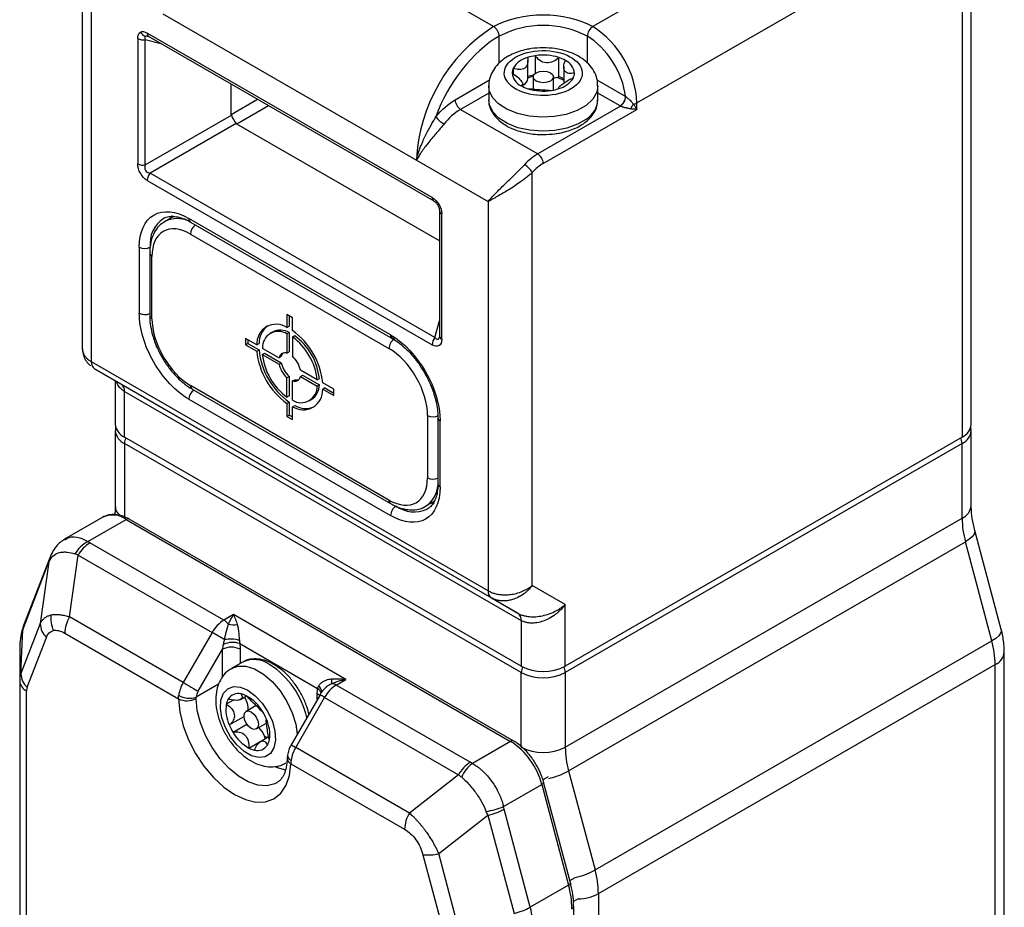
# Model space of a CAD drawing. Header units: millimetres. Extents: x 0 to 559, y 0 to 432.
# Tile 19 of 22: x 458 to 521, y 287 to 344. Entities that reach past the tile are written whole.
import ezdxf

# ---------------------------------------------------------------- set-up
doc = ezdxf.new("R2010")
doc.units = ezdxf.units.MM

msp = doc.modelspace()

# ---------------------------------------------------------------- linework, layer by layer
for p, q in [((488.561, 344.006), (472.297, 353.395)), ((511.188, 353.395), (494.925, 344.006)), ((519.198, 318.488), (519.198, 351.557)), ((518.613, 350.741), (518.613, 317.671)), ((462.165, 349.438), (462.165, 323.416)), ((497.753, 339.107), (514.016, 348.496)), ((462.751, 322.501), (462.751, 347.475)), ((467.347, 344.822), (483.611, 335.433)), ((465.729, 343.243), (465.729, 335.204)), ((466.212, 335.129), (466.212, 343.169)), ((467.292, 342.879), (466.212, 343.169)), ((484.617, 333.047), (466.341, 343.597)), ((466.387, 343.395), (466.416, 343.389)), ((466.445, 343.368), (484.72, 332.818)), ((488.914, 341.678), (488.914, 343.394)), ((494.571, 341.66), (494.571, 343.394)), ((490.762, 340.682), (490.762, 341.834)), ((491.234, 342.143), (491.234, 341.015)), ((492.74, 340.802), (492.74, 342.027)), ((489.813, 341.33), (489.813, 340.975)), ((493.054, 341.424), (493.054, 340.352)), ((486.086, 339.311), (488.298, 340.589)), ((491.093, 340.781), (491.093, 340.005)), ((492.393, 339.934), (492.393, 340.781)), ((497.02, 339.53), (495.199, 340.582)), ((471.729, 338.369), (471.729, 340.318)), ((488.243, 340.21), (488.243, 339.311)), ((490.431, 340.154), (490.431, 340.324)), ((492.724, 340.073), (492.724, 340.02)), ((492.745, 340.027), (492.737, 340.073)), ((495.243, 339.311), (495.243, 340.21)), ((471.729, 338.369), (473.416, 339.343)), ((488.243, 339.74), (486.439, 338.699)), ((496.667, 338.918), (495.243, 339.74)), ((474.123, 338.935), (472.082, 337.757)), ((486.439, 338.699), (491.389, 335.842)), ((496.693, 338.903), (491.389, 335.842)), ((491.743, 335.229), (497.753, 338.699)), ((496.693, 338.903), (496.667, 338.918)), ((497.753, 338.699), (497.753, 339.107)), ((466.212, 335.129), (471.736, 338.319)), ((472.043, 337.789), (466.518, 334.599)), ((485.083, 330.252), (472.082, 337.757)), ((483.611, 335.433), (488.207, 332.78)), ((484.794, 324.049), (466.518, 334.599)), ((491.035, 308.143), (491.035, 334.651)), ((466.341, 334.143), (484.617, 323.593)), ((488.207, 332.78), (488.207, 307.805)), ((468.018, 331.823), (467.469, 331.506)), ((467.932, 331.884), (467.816, 331.707)), ((481.949, 324.226), (469.009, 331.696)), ((485.083, 332.19), (485.083, 324.151)), ((485.229, 323.947), (485.229, 331.986)), ((469.113, 331.467), (482.053, 323.997)), ((469.115, 330.696), (481.843, 323.348)), ((465.827, 329.858), (465.827, 325.612)), ((466.494, 329.471), (466.494, 325.47)), ((466.64, 325.266), (466.64, 329.267)), ((475.656, 325.328), (475.302, 325.532)), ((475.302, 325.532), (475.302, 324.707)), ((475.444, 325.45), (475.444, 324.788)), ((475.656, 324.503), (475.656, 325.328)), ((475.302, 324.707), (475.444, 324.788)), ((484.794, 324.049), (485.083, 325.128)), ((474.371, 324.41), (474.229, 324.329)), ((475.302, 324.297), (475.444, 324.378)), ((475.302, 324.297), (475.302, 323.056)), ((475.444, 324.378), (475.444, 323.138)), ((475.797, 324.174), (475.656, 324.093)), ((475.656, 324.093), (475.656, 322.852)), ((482.197, 323.96), (481.974, 324.089)), ((485.083, 324.151), (485.071, 324.067)), ((473.365, 323.588), (472.651, 324)), ((472.651, 324), (472.651, 323.592)), ((472.651, 323.592), (472.792, 323.674)), ((472.651, 323.592), (473.365, 323.18)), ((472.792, 323.919), (472.792, 323.674)), ((472.792, 323.674), (473.507, 323.261)), ((473.365, 323.588), (473.507, 323.67)), ((473.365, 323.18), (473.507, 323.261)), ((473.72, 323.383), (474.794, 322.763)), ((473.72, 322.975), (473.862, 323.056)), ((473.72, 322.975), (474.794, 322.355)), ((473.862, 323.056), (474.936, 322.436)), ((474.936, 322.845), (474.794, 322.763)), ((475.302, 323.056), (475.444, 323.138)), ((488.207, 307.805), (462.751, 322.501)), ((474.794, 322.355), (474.936, 322.436)), ((462.958, 322.043), (488.414, 307.347)), ((464.665, 321.057), (462.958, 322.043)), ((475.444, 321.557), (475.302, 321.475)), ((475.444, 321.557), (475.444, 320.316)), ((477.238, 321.352), (476.164, 321.972)), ((476.164, 321.564), (476.305, 321.646)), ((476.164, 321.564), (477.238, 320.944)), ((476.305, 321.646), (477.379, 321.026)), ((464.287, 321.276), (464.287, 318.488)), ((490.121, 306.362), (464.665, 321.057)), ((481.843, 313.631), (469.115, 320.979)), ((475.302, 320.234), (475.302, 321.475)), ((475.656, 321.271), (475.797, 321.352)), ((475.656, 320.03), (475.656, 321.271)), ((477.238, 321.352), (477.379, 321.434)), ((477.379, 321.026), (477.238, 320.944)), ((478.308, 320.735), (477.593, 321.147)), ((464.872, 320.599), (490.328, 305.904)), ((464.872, 317.671), (464.872, 320.599)), ((469.219, 320.75), (481.947, 313.402)), ((475.444, 320.316), (475.302, 320.234)), ((477.734, 320.821), (477.593, 320.739)), ((477.593, 320.739), (478.308, 320.327)), ((477.734, 320.821), (478.308, 320.49)), ((478.308, 320.327), (478.308, 320.735)), ((469.009, 320.101), (481.949, 312.631)), ((475.302, 319.824), (475.444, 319.906)), ((475.302, 319.824), (475.302, 318.999)), ((475.444, 319.906), (475.444, 319.081)), ((475.656, 319.62), (475.797, 319.702)), ((475.656, 318.795), (475.656, 319.62)), ((476.729, 319.998), (476.87, 320.08)), ((475.302, 318.999), (475.444, 319.081)), ((475.302, 318.999), (475.656, 318.795)), ((475.444, 319.081), (475.656, 318.959)), ((484.318, 319.061), (484.318, 315.06)), ((484.985, 318.919), (484.985, 314.673)), ((485.131, 314.469), (485.131, 318.715)), ((464.287, 318.079), (464.287, 313.249)), ((519.198, 313.281), (519.198, 318.079)), ((490.328, 302.976), (464.872, 317.671)), ((490.328, 302.568), (464.872, 317.263)), ((464.872, 317.263), (464.872, 312.542)), ((518.613, 317.671), (493.157, 302.976)), ((518.613, 317.263), (493.157, 302.568)), ((518.613, 312.465), (518.613, 317.263)), ((484.196, 313.229), (484.749, 313.548)), ((484.544, 313.43), (484.76, 313.442)), ((463.485, 312.529), (461.028, 311.111)), ((462.53, 310.964), (464.984, 312.381)), ((464.984, 312.381), (489.651, 298.141)), ((489.851, 298.161), (465.184, 312.4)), ((493.157, 297.77), (518.613, 312.465)), ((521.124, 305.314), (519.429, 311.669)), ((471.252, 305.923), (462.657, 310.884)), ((493.37, 296.25), (518.826, 310.945)), ((520.521, 304.59), (518.826, 310.945)), ((458.349, 305.302), (460.028, 309.658)), ((460.083, 309.927), (458.405, 305.571)), ((460.028, 309.658), (459.472, 305.698)), ((460.169, 310.132), (460.078, 309.915)), ((461.352, 306.133), (461.907, 310.092)), ((461.907, 310.092), (470.502, 305.131)), ((493.157, 306.918), (491.035, 308.143)), ((488.414, 307.347), (490.121, 306.362)), ((493.157, 302.976), (493.157, 306.918)), ((468.648, 301.921), (461.352, 306.133)), ((471.873, 306.281), (471.252, 305.923)), ((479.085, 302.118), (471.873, 306.281)), ((490.328, 305.904), (490.328, 302.976)), ((459.472, 305.698), (458.238, 302.494)), ((458.238, 302.494), (458.349, 305.302)), ((470.502, 305.131), (468.648, 301.921)), ((458.632, 301.612), (459.866, 304.816)), ((461.041, 305.087), (468.338, 300.875)), ((495.065, 289.894), (520.521, 304.59)), ((458.155, 304.14), (458.155, 302)), ((469.614, 301.363), (471.166, 304.051)), ((471.166, 302.288), (471.166, 304.051)), ((472.276, 304.416), (477.268, 301.534)), ((472.297, 304.051), (472.297, 303.138)), ((521.32, 220.019), (521.32, 303.887)), ((472.456, 303.23), (471.749, 302.822)), ((490.328, 297.77), (490.328, 302.568)), ((493.157, 302.568), (493.157, 297.77)), ((495.278, 288.375), (520.734, 303.07)), ((520.734, 220.357), (520.734, 303.07)), ((458.155, 302), (458.155, 274.042)), ((478.464, 301.759), (479.085, 302.118)), ((458.594, 274.324), (458.594, 301.388)), ((470.908, 301.805), (469.476, 300.979)), ((487.058, 296.798), (478.464, 301.759)), ((471.868, 300.79), (471.41, 300.526)), ((472.321, 300.832), (472.713, 301.058)), ((477.421, 301.136), (475.568, 297.926)), ((475.86, 297.757), (477.714, 300.967)), ((477.247, 300.834), (477.247, 301.194)), ((477.714, 300.967), (486.308, 296.006)), ((473.32, 300.437), (472.679, 300.068)), ((471.599, 299.195), (472.545, 299.742)), ((472.731, 299.235), (471.842, 298.721)), ((473.329, 298.942), (473.983, 299.319)), ((472.852, 297.716), (473.913, 298.328)), ((474.129, 298.433), (473.599, 298.127)), ((489.651, 298.141), (487.196, 296.724)), ((483.157, 293.545), (475.86, 297.757)), ((475.331, 297.253), (475.315, 297.055)), ((475.549, 296.712), (482.846, 292.499)), ((493.37, 296.25), (495.065, 289.894)), ((486.308, 296.006), (483.157, 293.545)), ((492.061, 295.867), (491.72, 295.67)), ((489.19, 293.962), (491.644, 295.379)), ((491.644, 295.379), (493.368, 288.915)), ((493.489, 289.059), (491.765, 295.523)), ((490.908, 287.495), (489.23, 293.789)), ((485.036, 290.94), (488.188, 293.401)), ((488.188, 293.401), (489.866, 287.108)), ((484.021, 290.872), (485.255, 286.242)), ((486.271, 286.311), (485.036, 290.94)), ((493.449, 289.209), (493.786, 289.404)), ((493.368, 288.915), (490.908, 287.495)), ((493.488, 289.063), (493.489, 289.059)), ((493.977, 288.039), (493.681, 287.868)), ((495.278, 288.375), (495.278, 189.069)), ((493.698, 287.558), (493.698, 287.564)), ((493.698, 188.252), (493.698, 287.558))]:
    msp.add_line(p, q)
at = {"flags": 128}
for points in [[(492.202, 340.516), (491.991, 340.435), (491.743, 340.406), (491.494, 340.435), (491.283, 340.516), (491.142, 340.638), (491.093, 340.781), (491.142, 340.925), (491.283, 341.047), (491.494, 341.128), (491.743, 341.156), (491.991, 341.128), (492.202, 341.047), (492.343, 340.925), (492.393, 340.781), (492.343, 340.638), (492.202, 340.516)], [(492.609, 340.745), (492.455, 340.698), (492.393, 340.685)], [(495.243, 340.206), (495.17, 339.801), (494.915, 339.356), (494.488, 338.956), (493.913, 338.625), (493.222, 338.378), (492.45, 338.231), (491.641, 338.19), (490.837, 338.258), (490.081, 338.431), (489.416, 338.7), (488.876, 339.051), (488.49, 339.464), (488.28, 339.917), (488.243, 340.217)], [(494.516, 338.079), (493.949, 337.743), (493.263, 337.491), (492.495, 337.338), (491.686, 337.291), (490.881, 337.353), (490.122, 337.521), (489.45, 337.785), (488.902, 338.131), (488.507, 338.541), (488.286, 338.993), (488.243, 339.311)], [(484.98, 332.549), (484.98, 332.549), (484.979, 332.549), (484.984, 332.552), (484.986, 332.553)], [(485.058, 332.594), (485.033, 332.58), (485.012, 332.568), (484.996, 332.558), (484.985, 332.552), (484.98, 332.549)], [(519.429, 311.669), (519.437, 311.584), (519.388, 311.434), (519.266, 311.274), (519.076, 311.109), (518.826, 310.945)], [(460.228, 310.235), (460.211, 310.209), (460.168, 310.129)], [(471.297, 304.672), (471.206, 304.724), (471.107, 304.781), (471.004, 304.841), (470.899, 304.902), (470.793, 304.963), (470.69, 305.022), (470.592, 305.079), (470.502, 305.131)], [(521.124, 305.314), (521.131, 305.228), (521.082, 305.078), (520.961, 304.918), (520.771, 304.753), (520.521, 304.59)], [(471.752, 302.823), (472.139, 302.963), (472.653, 302.965), (473.212, 302.795), (473.787, 302.463), (474.346, 301.987), (474.859, 301.393), (475.299, 300.712), (475.643, 299.982), (475.87, 299.241), (475.965, 298.614)], [(468.648, 301.921), (468.766, 301.852), (468.895, 301.778), (469.03, 301.7), (469.165, 301.622), (469.296, 301.546), (469.418, 301.476), (469.525, 301.414), (469.614, 301.363)], [(472.792, 301.424), (473.269, 301.073), (473.711, 300.596), (474.084, 300.03), (474.362, 299.415), (474.523, 298.798), (474.556, 298.225), (474.458, 297.737), (474.236, 297.371), (473.908, 297.155), (473.496, 297.103), (473.033, 297.221), (472.551, 297.499), (472.088, 297.916), (471.676, 298.443), (471.348, 299.039), (471.126, 299.66), (471.028, 300.261), (471.061, 300.797), (471.223, 301.228), (471.5, 301.521), (471.874, 301.657), (472.315, 301.623), (472.792, 301.424)], [(468.338, 300.875), (468.422, 300.028), (468.637, 299.139), (468.975, 298.241), (469.424, 297.367), (469.967, 296.551), (470.583, 295.821), (471.251, 295.206), (471.944, 294.728), (472.637, 294.406), (473.304, 294.25), (473.92, 294.268), (474.463, 294.458), (474.912, 294.814), (475.25, 295.322), (475.465, 295.962), (475.549, 296.712)], [(474.646, 295.487), (474.519, 295.424), (474.009, 295.299), (473.435, 295.34), (472.822, 295.546), (472.196, 295.907), (471.583, 296.409), (471.01, 297.03), (470.5, 297.744), (470.075, 298.52), (469.754, 299.326), (469.549, 300.127), (469.47, 300.89)], [(477.39, 301.082), (477.346, 301.124), (477.247, 301.194)], [(477.714, 300.967), (477.633, 301.014), (477.562, 301.055), (477.505, 301.088), (477.462, 301.113), (477.434, 301.129), (477.422, 301.136), (477.421, 301.136)], [(473.004, 300.035), (473.18, 299.894), (473.329, 299.692), (473.429, 299.463), (473.464, 299.239), (473.429, 299.056), (473.329, 298.942), (473.18, 298.913), (473.004, 298.974), (472.828, 299.116), (472.679, 299.317), (472.58, 299.547), (472.545, 299.77), (472.58, 299.953), (472.679, 300.068), (472.828, 300.097), (473.004, 300.035)], [(475.568, 297.926), (475.578, 297.92), (475.614, 297.899), (475.674, 297.864), (475.758, 297.816), (475.86, 297.757)], [(475.214, 296.304), (475.146, 296.317), (474.637, 296.474)], [(491.765, 295.523), (491.766, 295.506), (491.756, 295.476), (491.732, 295.444), (491.694, 295.411), (491.644, 295.379)], [(493.489, 289.059), (493.49, 289.042), (493.48, 289.012), (493.456, 288.98), (493.418, 288.947), (493.368, 288.915)]]:
    msp.add_lwpolyline(points, dxfattribs=at)
for centre, radius, start, end in [((466.38, 343.92), 0.549, 208.95143, 253.40213), ((494.312, 334.97), 10.711, 122.4763, 177.5237), ((488.147, 343.359), 0.768, 2.60548, 57.39452), ((491.743, 337.935), 6.148, 62.60967, 117.39033), ((495.339, 343.359), 0.768, 122.60548, 177.39452), ((491.612, 338.828), 6.147, 2.60548, 57.39452), ((466.082, 343.925), 0.768, 242.64283, 279.7711), ((466.622, 343.58), 0.281, 176.53065, 221.8942), ((466.53, 343.515), 0.17, 226.31763, 239.94311), ((491.12, 340.552), 1.521, 104.47578, 149.25657), ((491.671, 339.212), 2.963, 98.48103, 108.30021), ((491.74, 338.876), 3.306, 72.38915, 98.81352), ((492.042, 339.885), 2.252, 60.14226, 71.93622), ((492.744, 340.927), 1.003, 5.74891, 65.33031), ((490.451, 341.022), 0.708, 154.21556, 179.78998), ((490.741, 341.125), 1.003, 185.74891, 245.33031), ((490.265, 340.729), 0.499, 294.05799, 354.5551), ((491.653, 338.052), 2.896, 100.48532, 108.36966), ((491.639, 338.259), 2.601, 102.10706, 109.73848), ((492.219, 341.815), 1.139, 290.04291, 297.2262), ((492.005, 338.718), 2.114, 60.27881, 73.40188), ((492.002, 338.561), 2.36, 63.54213, 71.78106), ((492.365, 341.5), 1.521, 284.47578, 329.25657), ((493.034, 341.03), 0.708, 334.21556, 359.78998), ((491.443, 342.167), 2.252, 240.14226, 251.93622), ((491.745, 343.176), 3.306, 252.38915, 278.81352), ((491.814, 342.841), 2.963, 278.48103, 288.30021), ((486.853, 339.346), 0.768, 182.60548, 237.39452), ((493.671, 339.407), 1.574, 302.44696, 356.51174), ((496.253, 339.565), 0.768, 302.60548, 357.39452), ((496.241, 339.556), 0.794, 304.71285, 357.47494), ((488.457, 335.356), 3.905, 121.1059, 142.02127), ((498.209, 338.436), 0.905, 138.73652, 161.26348), ((497.438, 339.677), 0.651, 277.97733, 298.88884), ((486.335, 339.408), 1.907, 218.77055, 239.89559), ((493.276, 332.67), 3.691, 120.752, 137.83498), ((490.975, 335.194), 0.768, 2.60548, 57.39452), ((466.082, 335.886), 0.768, 242.64283, 279.7711), ((489.844, 333.958), 1.378, 30.16219, 59.64454), ((467.108, 334.108), 0.767, 140.22793, 177.36071), ((484.868, 333.023), 0.253, 174.52934, 234.15848), ((468.433, 330.102), 1.915, 123.66244, 187.29525), ((468.264, 329.848), 1.84, 66.46134, 115.4567), ((469.247, 331.666), 0.24, 172.74417, 235.94365), ((485.334, 332.216), 0.253, 185.8452, 245.47494), ((469.892, 330.658), 0.778, 126.40228, 177.18785), ((466.181, 330.541), 0.769, 242.60967, 297.39033), ((466.745, 329.497), 0.253, 186.50023, 245.55478), ((466.182, 326.304), 0.778, 242.81641, 293.5911), ((466.744, 325.495), 0.251, 185.6948, 245.62534), ((474.618, 323.656), 1.254, 56.92344, 183.08731), ((474.949, 323.67), 1.442, 128.46959, 180.03067), ((474.756, 323.416), 1.036, 58.18974, 181.82101), ((474.877, 323.364), 1.162, 60.78112, 115.808), ((472.895, 320.672), 4.722, 5.78065, 54.21935), ((473.31, 320.911), 3.953, 6.40593, 53.59407), ((473.451, 320.993), 3.953, 6.40593, 53.59407), ((482.192, 324.198), 0.245, 173.57267, 236.40655), ((485.383, 323.558), 0.767, 140.22793, 177.36071), ((485.334, 324.177), 0.253, 185.8452, 245.47494), ((482.611, 323.313), 0.768, 122.60548, 177.39452), ((478.063, 323.655), 4.722, 185.78065, 234.21935), ((478.205, 323.737), 4.722, 185.78065, 234.21935), ((477.648, 323.416), 3.953, 186.40593, 233.59407), ((475.173, 322.694), 0.385, 70.32113, 169.68963), ((475.376, 322.744), 0.452, 135.36492, 167.18563), ((474.56, 321.633), 1.639, 11.94922, 48.05078), ((463.252, 322.451), 0.503, 174.37962, 234.30196), ((476.398, 322.694), 1.639, 191.94922, 228.05078), ((476.539, 322.776), 1.639, 191.94922, 228.05078), ((475.785, 321.633), 0.385, 250.32113, 349.68963), ((464.372, 320.648), 0.503, 354.37962, 54.30196), ((469.36, 320.952), 0.246, 173.70115, 234.98667), ((476.202, 320.911), 1.036, 238.18974, 1.82101), ((475.931, 321.784), 0.452, 252.82028, 284.63165), ((476.263, 321.017), 1.117, 302.9678, 0.44549), ((469.786, 320.063), 0.778, 126.40228, 177.18785), ((476.34, 320.671), 1.254, 236.92344, 3.08731), ((476.519, 320.95), 1.442, 239.97359, 291.52812), ((484.671, 319.744), 0.769, 242.60967, 297.39033), ((465.288, 318.587), 1.006, 185.6948, 245.62534), ((485.23, 318.94), 0.246, 184.38692, 246.36074), ((518.197, 318.587), 1.006, 294.37466, 354.3052), ((465.291, 318.183), 1.011, 186.62894, 245.54343), ((518.22, 318.162), 0.981, 293.61094, 355.92637), ((465.601, 317.236), 0.73, 149.02216, 177.87638), ((517.884, 317.236), 0.73, 2.12362, 30.97784), ((483.177, 314.741), 1.823, 303.82829, 355.7168), ((484.673, 315.752), 0.778, 242.81641, 293.5911), ((485.235, 314.698), 0.251, 185.6948, 245.62534), ((482.094, 313.607), 0.253, 174.4459, 233.54504), ((482.717, 312.596), 0.768, 122.60548, 177.39452), ((483.476, 314.883), 2.016, 234.41626, 293.91966), ((518.197, 313.381), 1.006, 294.37466, 354.3052), ((464.109, 311.189), 1.479, 53.70957, 114.97997), ((465.102, 312.217), 0.201, 65.69288, 125.61758), ((524.556, 312.524), 5.944, 180.57224, 195.4036), ((463.519, 309.093), 2.116, 117.84705, 149.41753), ((463.803, 309.048), 2.164, 121.95467, 151.14439), ((460.866, 309.627), 0.838, 159.83598, 177.87315), ((460.847, 309.822), 0.746, 155.68514, 181.66566), ((488.708, 307.756), 0.503, 174.37962, 234.30196), ((489.828, 305.953), 0.503, 354.37962, 54.30196), ((461.988, 306.01), 1.833, 172.34606, 204.24599), ((463.204, 305.013), 2.164, 148.85627, 178.0435), ((472.397, 304.087), 2.164, 121.95467, 151.14439), ((470.708, 305.024), 1.05, 37.32273, 58.8351), ((461.397, 304.194), 3.242, 160.03024, 180.95707), ((459.187, 305.271), 0.838, 158.99899, 177.87743), ((460.683, 305.71), 1.211, 180.54477, 227.58905), ((471.876, 307.074), 1.451, 256.76197, 279.33624), ((471.817, 303.072), 1.42, 71.12446, 114.35835), ((471.665, 302.524), 2.179, 74.56744, 99.73158), ((514.79, 303.011), 5.944, 0.57224, 15.4036), ((471.731, 302.96), 1.23, 62.60967, 117.39033), ((520.319, 303.987), 1.006, 294.37603, 354.28944), ((473.187, 301.685), 1.709, 53.38377, 115.30577), ((471.26, 298.478), 5.444, 12.6183, 57.2407), ((491.743, 305.705), 3.074, 242.60967, 297.39033), ((491.058, 302.54), 0.731, 148.76328, 177.86689), ((491.743, 305.297), 3.074, 242.60967, 297.39033), ((492.427, 302.54), 0.731, 2.13311, 31.23672), ((459.533, 302.023), 1.379, 160.03024, 180.95707), ((458.906, 302.075), 0.754, 185.6948, 245.62534), ((459.448, 302.506), 1.211, 180.54477, 227.58905), ((477.507, 301.961), 0.677, 349.22157, 16.37179), ((459.219, 301.398), 0.625, 160.03024, 180.95707), ((470.651, 300.74), 2.325, 149.47718, 171.16954), ((470.548, 300.812), 1.085, 149.47718, 171.16954), ((476.971, 301.085), 0.538, 16.04647, 56.51251), ((477.055, 301.284), 0.49, 2.63757, 55.7631), ((479.609, 299.923), 2.164, 121.95467, 151.14439), ((478.204, 301.351), 0.484, 57.4671, 93.74302), ((468.888, 302.004), 1.256, 244.02124, 297.56215), ((469.057, 302.389), 1.472, 241.43938, 286.546), ((472.45, 300.321), 1.06, 149.31141, 168.8342), ((472.166, 300.476), 0.736, 74.69608, 148.4684), ((472.057, 299.802), 1.417, 61.59155, 77.66676), ((471.434, 300.21), 1.383, 357.37669, 33.96208), ((471.341, 298.641), 2.781, 30.28958, 59.99738), ((473.72, 300.175), 2.336, 171.35575, 204.78745), ((470.825, 298.246), 3.427, 22.7182, 31.62965), ((471.864, 298.59), 2.336, 351.35575, 24.78745), ((474.76, 300.519), 3.427, 202.7182, 211.62965), ((472.296, 297.87), 1.681, 21.21154, 44.1896), ((474.243, 300.124), 2.781, 210.28958, 239.99738), ((474.622, 299.805), 1.529, 240.23828, 248.03471), ((472.43, 297.919), 1.538, 15.41779, 21.29662), ((473.134, 298.444), 1.06, 329.31141, 348.8342), ((489.767, 297.984), 0.196, 63.6336, 126.42021), ((487.104, 294.203), 4.69, 14.51854, 57.10784), ((473.527, 298.962), 1.417, 241.59155, 257.66676), ((473.418, 298.288), 0.736, 254.69608, 328.4684), ((477.863, 296.576), 2.325, 149.47718, 171.16954), ((491.743, 300.499), 3.074, 242.60967, 297.39033), ((499.1, 297.829), 5.944, 180.57224, 195.4036), ((475.722, 297.082), 0.408, 183.72389, 244.87827), ((475.693, 297.273), 0.363, 183.24429, 249.46931), ((488.204, 294.962), 2.164, 121.95467, 151.14439), ((488.552, 294.896), 2.276, 126.5584, 155.02716), ((490.956, 300.632), 5.003, 283.11335, 298.85552), ((487.459, 297.945), 4.343, 278.27192, 293.48805), ((487.404, 297.107), 3.787, 281.94468, 298.82136), ((485.009, 292.425), 2.164, 148.85627, 178.0435), ((484.336, 293.753), 2.899, 263.76003, 283.98096), ((492.651, 294.276), 5.003, 283.11335, 298.85552), ((489.334, 288.316), 5.944, 0.57224, 15.4036), ((487.637, 287.336), 5.944, 0.57224, 15.4036), ((493.934, 290.891), 2.853, 270.871, 298.11699), ((489.082, 290.813), 3.787, 281.94468, 298.82136), ((485.178, 285.916), 5.944, 0.57224, 15.4036), ((493.498, 287.578), 0.201, 294.37466, 354.3052)]:
    msp.add_arc(centre, radius, start, end)
msp.add_ellipse((471.988, 338.11), major_axis=(-0.25, 0.433), ratio=0.286395, start_param=0.911812, end_param=2.229928)
for points in [[(488.561, 344.006), (490.317, 345.02), (493.168, 345.02), (494.925, 344.006)], [(465.729, 343.243), (465.729, 343.445), (465.79, 343.59), (465.9, 343.654)], [(465.9, 343.654), (466.01, 343.718), (466.167, 343.698), (466.341, 343.597)], [(466.224, 343.394), (466.168, 343.362), (466.164, 343.282), (466.212, 343.169)], [(488.914, 343.394), (487.209, 342.41), (485.643, 340.415), (484.848, 338.214)], [(484.848, 338.214), (485.224, 338.682), (485.651, 339.061), (486.086, 339.311)], [(497.02, 339.53), (497.025, 339.527), (497.029, 339.524), (497.034, 339.521)], [(491.743, 335.229), (491.499, 335.089), (491.258, 334.892), (491.035, 334.651)], [(484.617, 333.047), (484.791, 332.946), (484.948, 332.785), (485.058, 332.594)], [(485.058, 332.594), (485.168, 332.403), (485.229, 332.187), (485.229, 331.986)], [(481.949, 324.226), (483.705, 323.212), (485.131, 320.742), (485.131, 318.715)], [(481.843, 313.631), (483.209, 312.843), (484.318, 313.483), (484.318, 315.06)], [(485.131, 314.469), (485.131, 312.441), (483.705, 311.617), (481.949, 312.631)], [(462.657, 310.884), (462.614, 310.909), (462.571, 310.936), (462.53, 310.964)], [(460.028, 309.658), (460.05, 309.704), (460.074, 309.752), (460.102, 309.801)], [(459.866, 304.816), (459.96, 305.06), (460.114, 305.211), (460.316, 305.258)], [(460.316, 305.258), (460.518, 305.304), (460.766, 305.246), (461.041, 305.087)], [(471.166, 304.051), (471.191, 304.154), (471.213, 304.259), (471.232, 304.366)], [(468.338, 300.875), (468.338, 300.946), (468.343, 301.02), (468.353, 301.097)], [(469.47, 300.89), (469.469, 300.919), (469.471, 300.948), (469.476, 300.979)], [(475.566, 296.933), (475.555, 296.857), (475.549, 296.783), (475.549, 296.712)], [(487.196, 296.724), (487.148, 296.748), (487.102, 296.773), (487.058, 296.798)], [(486.308, 296.006), (486.366, 295.956), (486.426, 295.906), (486.489, 295.857)], [(489.23, 293.789), (489.215, 293.844), (489.201, 293.902), (489.19, 293.962)]]:
    msp.add_open_spline(points, degree=3)
for points, knots in [([(466.224, 343.394), (466.239, 343.4), (466.271, 343.412), (466.33, 343.41), (466.37, 343.398), (466.387, 343.393)], [0, 0, 0, 0, 0.356843, 0.744304, 1, 1, 1, 1]), ([(497.02, 339.53), (496.935, 340.259), (496.641, 341.051), (495.741, 342.471), (495.166, 343.05), (494.571, 343.394)], [0, 0, 0, 0, 0.5, 0.5, 1, 1, 1, 1]), ([(491.743, 342.653), (491.481, 342.642), (491.117, 342.628), (490.603, 342.532), (490.191, 342.423), (489.736, 342.244), (489.306, 342.007), (488.917, 341.704), (488.589, 341.334), (488.358, 340.897), (488.239, 340.511), (488.256, 340.282), (488.26, 340.221)], [0, 0, 0, 0, 0.150382, 0.20919, 0.306218, 0.40521, 0.510514, 0.619625, 0.730907, 0.843319, 0.95791, 1, 1, 1, 1]), ([(489.762, 341.907), (490.166, 342.21), (490.763, 342.408), (492.078, 342.507), (492.742, 342.403), (493.793, 341.936), (494.136, 341.592), (494.307, 340.833), (494.128, 340.449), (493.724, 340.146)], [0, 0, 0, 0, 0.25, 0.25, 0.5, 0.5, 0.75, 0.75, 1, 1, 1, 1]), ([(495.225, 340.203), (495.226, 340.316), (495.229, 340.604), (495.064, 341.05), (494.77, 341.503), (494.365, 341.881), (493.884, 342.183), (493.392, 342.391), (492.922, 342.524), (492.391, 342.627), (491.995, 342.643), (491.743, 342.653)], [0, 0, 0, 0, 0.0771389, 0.1954182, 0.3178687, 0.4433388, 0.5635333, 0.6836682, 0.7732725, 0.8556727, 1, 1, 1, 1]), ([(493.724, 340.146), (493.319, 339.843), (492.722, 339.644), (491.407, 339.546), (490.743, 339.649), (489.692, 340.116), (489.349, 340.461), (489.178, 341.22), (489.357, 341.603), (489.762, 341.907)], [0, 0, 0, 0, 0.25, 0.25, 0.5, 0.5, 0.75, 0.75, 1, 1, 1, 1]), ([(490.74, 342.025), (490.768, 341.894), (490.769, 341.764), (490.709, 341.526), (490.647, 341.42), (490.461, 341.28), (490.342, 341.25), (490.087, 341.251), (489.95, 341.281), (489.813, 341.33)], [0, 0, 0, 0, 0.25, 0.25, 0.5, 0.5, 0.75, 0.75, 1, 1, 1, 1]), ([(492.74, 342.027), (492.638, 341.921), (492.517, 341.83), (492.244, 341.703), (492.092, 341.669), (491.793, 341.691), (491.648, 341.748), (491.408, 341.914), (491.308, 342.023), (491.234, 342.143)], [0, 0, 0, 0, 0.25, 0.25, 0.5, 0.5, 0.75, 0.75, 1, 1, 1, 1]), ([(493.743, 341.028), (493.612, 340.999), (493.49, 340.99), (493.277, 341.024), (493.188, 341.071), (493.072, 341.231), (493.048, 341.344), (493.063, 341.586), (493.101, 341.715), (493.163, 341.839)], [0, 0, 0, 0, 0.25, 0.25, 0.5, 0.5, 0.75, 0.75, 1, 1, 1, 1]), ([(489.743, 341.025), (489.873, 340.947), (489.995, 340.857), (490.208, 340.67), (490.298, 340.573), (490.413, 340.413), (490.438, 340.349), (490.422, 340.259), (490.385, 340.231), (490.322, 340.213)], [0, 0, 0, 0, 0.25, 0.25, 0.5, 0.5, 0.75, 0.75, 1, 1, 1, 1]), ([(492.732, 340.102), (492.747, 340.133), (492.781, 340.171), (492.891, 340.265), (492.967, 340.322), (493.143, 340.442), (493.244, 340.506), (493.455, 340.624), (493.563, 340.677), (493.672, 340.722)], [0, 0, 0, 0, 0.25, 0.25, 0.5, 0.5, 0.75, 0.75, 1, 1, 1, 1]), ([(490.745, 340.026), (490.847, 340.025), (490.968, 340.016), (491.241, 339.991), (491.393, 339.975), (491.692, 339.952), (491.837, 339.945), (492.078, 339.931), (492.177, 339.923), (492.251, 339.91)], [0, 0, 0, 0, 0.25, 0.25, 0.5, 0.5, 0.75, 0.75, 1, 1, 1, 1]), ([(488.256, 339.274), (488.253, 339.236), (488.237, 339.027), (488.366, 338.664), (488.631, 338.237), (488.999, 337.886), (489.455, 337.59), (489.95, 337.372), (490.433, 337.229), (490.883, 337.14), (491.312, 337.088), (491.609, 337.082), (491.743, 337.08)], [0, 0, 0, 0, 0.029447, 0.164321, 0.288202, 0.411075, 0.527585, 0.655595, 0.752325, 0.831432, 0.923858, 1, 1, 1, 1]), ([(491.743, 337.08), (491.994, 337.089), (492.347, 337.101), (492.848, 337.185), (493.257, 337.283), (493.707, 337.442), (494.13, 337.65), (494.512, 337.911), (494.836, 338.223), (495.08, 338.588), (495.226, 338.958), (495.227, 339.204), (495.227, 339.305)], [0, 0, 0, 0, 0.141479, 0.198733, 0.292647, 0.388342, 0.489532, 0.593825, 0.700667, 0.809719, 0.921822, 1, 1, 1, 1]), ([(497.034, 339.521), (497.045, 339.512), (497.07, 339.495), (497.11, 339.462), (497.155, 339.424), (497.203, 339.38), (497.255, 339.331), (497.325, 339.261), (497.421, 339.157), (497.489, 339.078), (497.529, 339.033)], [0, 0, 0, 0, 0.063429, 0.133369, 0.211109, 0.297705, 0.394018, 0.500755, 0.706743, 1, 1, 1, 1]), ([(497.352, 338.726), (497.316, 338.732), (497.247, 338.742), (497.141, 338.763), (497.036, 338.787), (496.935, 338.815), (496.84, 338.844), (496.757, 338.874), (496.713, 338.894), (496.693, 338.903)], [0, 0, 0, 0, 0.181342, 0.347564, 0.499395, 0.65216, 0.783811, 0.897939, 1, 1, 1, 1]), ([(497.753, 338.699), (497.721, 338.699), (497.662, 338.7), (497.572, 338.705), (497.49, 338.712), (497.418, 338.718), (497.373, 338.724), (497.352, 338.726)], [0, 0, 0, 0, 0.2602072, 0.4902941, 0.6902729, 0.8601635, 1, 1, 1, 1]), ([(497.529, 339.033), (497.545, 339.011), (497.581, 338.963), (497.635, 338.885), (497.696, 338.795), (497.733, 338.732), (497.753, 338.699)], [0, 0, 0, 0, 0.179493, 0.40596, 0.679454, 1, 1, 1, 1]), ([(471.736, 338.319), (471.734, 338.327), (471.73, 338.343), (471.729, 338.361), (471.729, 338.369)], [0, 0, 0, 0, 0.502942, 1, 1, 1, 1]), ([(483.611, 335.433), (483.621, 335.483), (483.642, 335.579), (483.68, 335.725), (483.721, 335.866), (483.764, 336.001), (483.809, 336.13), (483.854, 336.253), (483.899, 336.369), (483.944, 336.478), (483.987, 336.579), (484.028, 336.672), (484.106, 336.846), (484.227, 337.096), (484.396, 337.417), (484.557, 337.709), (484.707, 337.972), (484.803, 338.137), (484.848, 338.214)], [0, 0, 0, 0, 0.060604, 0.118201, 0.172772, 0.224303, 0.27279, 0.318231, 0.360629, 0.399993, 0.436331, 0.469655, 0.499979, 0.621591, 0.732224, 0.832021, 0.921193, 1, 1, 1, 1]), ([(472.082, 337.757), (472.075, 337.761), (472.06, 337.771), (472.049, 337.783), (472.043, 337.789)], [0, 0, 0, 0, 0.497058, 1, 1, 1, 1]), ([(485.379, 337.759), (485.353, 337.727), (485.3, 337.662), (485.217, 337.562), (485.129, 337.459), (485.038, 337.352), (484.943, 337.241), (484.794, 337.067), (484.587, 336.823), (484.346, 336.527), (484.117, 336.23), (483.93, 335.965), (483.751, 335.693), (483.663, 335.529), (483.611, 335.433)], [0, 0, 0, 0, 0.037846, 0.077135, 0.117938, 0.160322, 0.204343, 0.250051, 0.36827, 0.500059, 0.616422, 0.749405, 0.853462, 1, 1, 1, 1]), ([(466.341, 334.143), (466.167, 334.244), (466.01, 334.405), (465.79, 334.786), (465.729, 335.003), (465.729, 335.204)], [0, 0, 0, 0, 0.5, 0.5, 1, 1, 1, 1]), ([(466.212, 335.129), (466.164, 335.001), (466.169, 334.878), (466.279, 334.687), (466.383, 334.622), (466.518, 334.599)], [0, 0, 0, 0, 0.5, 0.5, 1, 1, 1, 1]), ([(488.207, 332.78), (488.327, 332.926), (488.47, 333.084), (488.801, 333.429), (488.987, 333.615), (489.394, 334.012), (489.619, 334.227), (490.081, 334.675), (490.325, 334.914), (490.54, 335.147)], [0, 0, 0, 0, 0.25, 0.25, 0.5, 0.5, 0.75, 0.75, 1, 1, 1, 1]), ([(491.035, 334.651), (491.005, 334.622), (490.943, 334.564), (490.845, 334.477), (490.742, 334.39), (490.634, 334.303), (490.522, 334.216), (490.406, 334.13), (490.202, 333.981), (489.895, 333.77), (489.511, 333.526), (489.134, 333.299), (488.844, 333.132), (488.607, 332.998), (488.407, 332.888), (488.278, 332.818), (488.207, 332.78)], [0, 0, 0, 0, 0.034284, 0.069011, 0.104221, 0.13995, 0.176232, 0.213101, 0.250588, 0.369552, 0.500113, 0.61644, 0.749058, 0.813792, 0.89744, 1, 1, 1, 1]), ([(465.827, 329.858), (465.827, 330.833), (466.162, 331.574), (467.356, 332.263), (468.165, 332.183), (469.009, 331.696)], [0, 0, 0, 0, 0.5, 0.5, 1, 1, 1, 1]), ([(484.691, 332.839), (484.718, 332.823), (484.77, 332.793), (484.848, 332.724), (484.92, 332.644), (484.96, 332.581), (484.98, 332.549)], [0, 0, 0, 0, 0.2731034, 0.5269539, 0.7668137, 1, 1, 1, 1]), ([(484.98, 332.549), (484.997, 332.517), (485.032, 332.45), (485.066, 332.347), (485.086, 332.245), (485.086, 332.186), (485.087, 332.155)], [0, 0, 0, 0, 0.233185, 0.473045, 0.726896, 1, 1, 1, 1]), ([(467.372, 331.69), (467.379, 331.696), (467.481, 331.775), (467.714, 331.827), (468.092, 331.843), (468.503, 331.751), (468.849, 331.621), (469.057, 331.492), (469.114, 331.457)], [0, 0, 0, 0, 0.0200414, 0.2785483, 0.5008803, 0.7129587, 0.9213069, 1, 1, 1, 1]), ([(467.481, 331.496), (467.374, 331.432), (467.125, 331.284), (466.837, 330.912), (466.62, 330.436), (466.507, 329.948), (466.503, 329.609), (466.502, 329.467)], [0, 0, 0, 0, 0.1671698, 0.390159, 0.6162367, 0.8395211, 1, 1, 1, 1]), ([(469.115, 330.696), (468.459, 331.075), (467.829, 331.137), (466.901, 330.601), (466.64, 330.025), (466.64, 329.267)], [0, 0, 0, 0, 0.5, 0.5, 1, 1, 1, 1]), ([(469.009, 320.101), (468.165, 320.588), (467.356, 321.443), (466.162, 323.51), (465.827, 324.638), (465.827, 325.612)], [0, 0, 0, 0, 0.5, 0.5, 1, 1, 1, 1]), ([(466.502, 325.466), (466.499, 325.419), (466.488, 325.2), (466.545, 324.779), (466.654, 324.265), (466.808, 323.79), (467.002, 323.306), (467.182, 322.973), (467.286, 322.781)], [0, 0, 0, 0, 0.055918, 0.263755, 0.469482, 0.621145, 0.780965, 1, 1, 1, 1]), ([(466.64, 325.266), (466.64, 324.508), (466.901, 323.63), (467.829, 322.022), (468.459, 321.358), (469.115, 320.979)], [0, 0, 0, 0, 0.5, 0.5, 1, 1, 1, 1]), ([(485.076, 324.088), (485.072, 324.071), (485.061, 324.03), (485.034, 323.979), (484.996, 323.942), (484.951, 323.931), (484.901, 323.946), (484.847, 323.985), (484.812, 324.027), (484.794, 324.049)], [0, 0, 0, 0, 0.095268, 0.239817, 0.372951, 0.506061, 0.650601, 0.813597, 1, 1, 1, 1]), ([(462.165, 323.416), (462.183, 323.229), (462.213, 322.924), (462.422, 322.511), (462.608, 322.329), (462.706, 322.233)], [0, 0, 0, 0, 0.43111, 0.7008, 1, 1, 1, 1]), ([(462.165, 323.416), (462.166, 323.384), (462.168, 323.321), (462.183, 323.228), (462.205, 323.138), (462.237, 323.051), (462.277, 322.968), (462.324, 322.888), (462.38, 322.812), (462.442, 322.741), (462.51, 322.674), (462.585, 322.611), (462.665, 322.553), (462.722, 322.518), (462.751, 322.501)], [0, 0, 0, 0, 0.088041, 0.175188, 0.261452, 0.346843, 0.431374, 0.515055, 0.597898, 0.679917, 0.761123, 0.841529, 0.921151, 1, 1, 1, 1]), ([(482.054, 323.987), (482.144, 323.935), (482.377, 323.803), (482.757, 323.499), (483.14, 323.133), (483.471, 322.754), (483.797, 322.331), (484, 322), (484.12, 321.805)], [0, 0, 0, 0, 0.122158, 0.313552, 0.505441, 0.646896, 0.791392, 1, 1, 1, 1]), ([(485.229, 323.947), (485.229, 323.746), (485.168, 323.599), (484.948, 323.473), (484.791, 323.493), (484.617, 323.593)], [0, 0, 0, 0, 0.5, 0.5, 1, 1, 1, 1]), ([(467.286, 322.781), (467.428, 322.552), (467.628, 322.231), (467.97, 321.805), (468.276, 321.471), (468.66, 321.128), (468.978, 320.886), (469.17, 320.784), (469.219, 320.758)], [0, 0, 0, 0, 0.269327, 0.378366, 0.557428, 0.740206, 0.933575, 1, 1, 1, 1]), ([(484.318, 319.061), (484.318, 319.819), (484.057, 320.697), (483.129, 322.305), (482.499, 322.969), (481.843, 323.348)], [0, 0, 0, 0, 0.5, 0.5, 1, 1, 1, 1]), ([(484.12, 321.805), (484.248, 321.566), (484.428, 321.23), (484.634, 320.723), (484.779, 320.294), (484.9, 319.8), (484.974, 319.333), (484.979, 319.051), (484.981, 318.921)], [0, 0, 0, 0, 0.246563, 0.346225, 0.509544, 0.675698, 0.850238, 1, 1, 1, 1]), ([(464.872, 320.599), (464.789, 320.657), (464.621, 320.774), (464.456, 320.988), (464.401, 321.15), (464.38, 321.212)], [0, 0, 0, 0, 0.373405, 0.75628, 1, 1, 1, 1]), ([(464.336, 318.356), (464.326, 318.336), (464.283, 318.245), (464.298, 318.143), (464.309, 318.063)], [0, 0, 0, 0, 0.219576, 1, 1, 1, 1]), ([(519.176, 318.095), (519.186, 318.16), (519.198, 318.248), (519.161, 318.326), (519.152, 318.347)], [0, 0, 0, 0, 0.73693, 1, 1, 1, 1]), ([(484.981, 314.675), (484.982, 314.65), (484.991, 314.465), (484.952, 314.16), (484.865, 313.776), (484.72, 313.458), (484.534, 313.202), (484.375, 313.098), (484.294, 313.045)], [0, 0, 0, 0, 0.028752, 0.212001, 0.3976, 0.58787, 0.7898, 1, 1, 1, 1]), ([(481.947, 313.411), (482.045, 313.354), (482.293, 313.211), (482.702, 313.069), (483.17, 312.984), (483.633, 313.012), (483.985, 313.097), (484.149, 313.214), (484.185, 313.239)], [0, 0, 0, 0, 0.12776, 0.323996, 0.523944, 0.728121, 0.939764, 1, 1, 1, 1]), ([(465.184, 312.4), (465.033, 312.477), (464.728, 312.631), (464.272, 312.717), (463.836, 312.696), (463.59, 312.578), (463.466, 312.519)], [0, 0, 0, 0, 0.245741, 0.495084, 0.746909, 1, 1, 1, 1]), ([(464.285, 313.271), (464.284, 313.198), (464.282, 312.99), (464.267, 312.805), (464.245, 312.708), (464.242, 312.696)], [0, 0, 0, 0, 0.3216098, 0.9180955, 1, 1, 1, 1]), ([(464.593, 312.634), (464.486, 312.75), (464.307, 312.944), (464.31, 313.162), (464.312, 313.25)], [0, 0, 0, 0, 0.594364, 1, 1, 1, 1]), ([(519.429, 311.669), (519.396, 311.803), (519.299, 312.191), (519.214, 312.746), (519.203, 313.121), (519.198, 313.281)], [0, 0, 0, 0, 0.229138, 0.669068, 1, 1, 1, 1]), ([(461.03, 311.112), (460.844, 310.979), (460.487, 310.724), (460.271, 310.321), (460.167, 310.128)], [0, 0, 0, 0, 0.520042, 1, 1, 1, 1]), ([(461.04, 311.063), (461.132, 311.129), (461.395, 311.316), (461.94, 311.267), (462.357, 311.053), (462.53, 310.964)], [0, 0, 0, 0, 0.240936, 0.683951, 1, 1, 1, 1]), ([(460.102, 309.801), (460.17, 309.92), (460.254, 310.018), (460.466, 310.175), (460.591, 310.231), (460.804, 310.28), (460.88, 310.29), (461.035, 310.299), (461.115, 310.297), (461.361, 310.274), (461.535, 310.233), (461.697, 310.169)], [0, 0, 0, 0, 0.25, 0.25, 0.5, 0.5, 0.625, 0.625, 0.75, 0.75, 1, 1, 1, 1]), ([(461.907, 310.092), (461.872, 310.105), (461.8, 310.13), (461.731, 310.156), (461.697, 310.169)], [0, 0, 0, 0, 0.496961, 1, 1, 1, 1]), ([(488.207, 307.805), (488.24, 307.787), (488.305, 307.751), (488.412, 307.704), (488.525, 307.662), (488.645, 307.626), (488.771, 307.596), (488.902, 307.572), (489.039, 307.556), (489.18, 307.547), (489.324, 307.545), (489.472, 307.551), (489.701, 307.572), (490.023, 307.633), (490.348, 307.742), (490.609, 307.863), (490.823, 307.982), (490.96, 308.086), (491.035, 308.143)], [0, 0, 0, 0, 0.04276, 0.085977, 0.12966, 0.173819, 0.218461, 0.263595, 0.309228, 0.355369, 0.402024, 0.4492, 0.496905, 0.620307, 0.757727, 0.820657, 0.901419, 1, 1, 1, 1]), ([(491.035, 308.143), (491.007, 308.107), (490.952, 308.036), (490.866, 307.939), (490.782, 307.852), (490.702, 307.777), (490.627, 307.712), (490.558, 307.656), (490.397, 307.535), (490.138, 307.378), (489.804, 307.246), (489.515, 307.176), (489.266, 307.149), (489.028, 307.154), (488.805, 307.19), (488.598, 307.252), (488.475, 307.316), (488.414, 307.347)], [0, 0, 0, 0, 0.044468, 0.085658, 0.12357, 0.158205, 0.189561, 0.217639, 0.242439, 0.379862, 0.503292, 0.590306, 0.675567, 0.759118, 0.841007, 0.921283, 1, 1, 1, 1]), ([(490.121, 306.362), (490.151, 306.345), (490.211, 306.312), (490.309, 306.27), (490.413, 306.232), (490.522, 306.201), (490.636, 306.176), (490.842, 306.142), (491.164, 306.128), (491.591, 306.175), (492.035, 306.288), (492.387, 306.429), (492.676, 306.58), (492.915, 306.726), (493.071, 306.85), (493.157, 306.918)], [0, 0, 0, 0, 0.036351, 0.072904, 0.109713, 0.146832, 0.184312, 0.222203, 0.343336, 0.474126, 0.599455, 0.742438, 0.808916, 0.894771, 1, 1, 1, 1]), ([(493.157, 306.918), (493.124, 306.877), (493.06, 306.796), (492.96, 306.685), (492.864, 306.587), (492.773, 306.5), (492.689, 306.424), (492.611, 306.359), (492.432, 306.219), (492.149, 306.035), (491.739, 305.849), (491.338, 305.743), (490.992, 305.721), (490.722, 305.753), (490.512, 305.81), (490.389, 305.873), (490.328, 305.904)], [0, 0, 0, 0, 0.047497, 0.091432, 0.131805, 0.168616, 0.201865, 0.231554, 0.257683, 0.400658, 0.526004, 0.656786, 0.777935, 0.853256, 0.927138, 1, 1, 1, 1]), ([(459.472, 305.698), (459.488, 305.73), (459.52, 305.794), (459.578, 305.88), (459.642, 305.958), (459.714, 306.029), (459.793, 306.091), (459.878, 306.145), (459.969, 306.19), (460.066, 306.228), (460.136, 306.246), (460.171, 306.255)], [0, 0, 0, 0, 0.115445, 0.229528, 0.342363, 0.454069, 0.564766, 0.674578, 0.783634, 0.892064, 1, 1, 1, 1]), ([(460.171, 306.255), (460.207, 306.262), (460.279, 306.277), (460.394, 306.288), (460.515, 306.292), (460.642, 306.287), (460.774, 306.274), (460.911, 306.252), (461.054, 306.221), (461.2, 306.182), (461.301, 306.149), (461.352, 306.133)], [0, 0, 0, 0, 0.107936, 0.216366, 0.325422, 0.435234, 0.545931, 0.657637, 0.770472, 0.884555, 1, 1, 1, 1]), ([(471.543, 305.661), (471.559, 305.696), (471.594, 305.77), (471.649, 305.881), (471.71, 305.999), (471.785, 306.137), (471.841, 306.228), (471.873, 306.281)], [0, 0, 0, 0, 0.149811, 0.316358, 0.499677, 0.70683, 1, 1, 1, 1]), ([(471.873, 306.281), (471.89, 306.243), (471.92, 306.174), (471.96, 306.074), (472.005, 305.957), (472.055, 305.819), (472.093, 305.698), (472.111, 305.642)], [0, 0, 0, 0, 0.208505, 0.375181, 0.500029, 0.766161, 1, 1, 1, 1]), ([(458.405, 305.571), (458.354, 305.422), (458.228, 305.047), (458.162, 304.56), (458.156, 304.226), (458.155, 304.14)], [0, 0, 0, 0, 0.329213, 0.828874, 1, 1, 1, 1]), ([(471.297, 304.672), (471.302, 304.701), (471.314, 304.761), (471.333, 304.854), (471.358, 304.96), (471.388, 305.08), (471.423, 305.208), (471.457, 305.332), (471.49, 305.449), (471.52, 305.559), (471.536, 305.627), (471.543, 305.661)], [0, 0, 0, 0, 0.085903, 0.175029, 0.26753, 0.393193, 0.521057, 0.644317, 0.76452, 0.884374, 1, 1, 1, 1]), ([(472.111, 305.642), (472.119, 305.613), (472.136, 305.555), (472.156, 305.464), (472.172, 305.369), (472.186, 305.27), (472.201, 305.143), (472.215, 304.987), (472.229, 304.802), (472.24, 304.683), (472.245, 304.625)], [0, 0, 0, 0, 0.100952, 0.201098, 0.300758, 0.400256, 0.499915, 0.671924, 0.837867, 1, 1, 1, 1]), ([(521.32, 303.887), (521.315, 304.053), (521.301, 304.49), (521.214, 304.97), (521.134, 305.278), (521.124, 305.314)], [0, 0, 0, 0, 0.353113, 0.925248, 1, 1, 1, 1]), ([(471.232, 304.366), (471.237, 304.398), (471.249, 304.464), (471.271, 304.567), (471.288, 304.636), (471.297, 304.672)], [0, 0, 0, 0, 0.321272, 0.65436, 1, 1, 1, 1]), ([(472.245, 304.625), (472.25, 304.584), (472.258, 304.513), (472.271, 304.445), (472.276, 304.416)], [0, 0, 0, 0, 0.558447, 1, 1, 1, 1]), ([(472.276, 304.416), (472.282, 304.354), (472.295, 304.23), (472.296, 304.111), (472.297, 304.051)], [0, 0, 0, 0, 0.4988498, 1, 1, 1, 1]), ([(474.456, 303.081), (474.355, 303.136), (474.062, 303.292), (473.59, 303.434), (473.07, 303.444), (472.697, 303.374), (472.53, 303.257), (472.492, 303.231)], [0, 0, 0, 0, 0.151903, 0.438629, 0.68879, 0.929195, 1, 1, 1, 1]), ([(471.766, 302.807), (471.691, 302.769), (471.456, 302.653), (471.159, 302.314), (470.895, 301.844), (470.748, 301.294), (470.714, 300.677), (470.802, 300.004), (471.01, 299.308), (471.329, 298.628), (471.743, 297.996), (472.236, 297.439), (472.798, 296.981), (473.386, 296.668), (473.972, 296.507), (474.517, 296.502), (474.95, 296.589), (475.161, 296.727), (475.227, 296.77)], [0, 0, 0, 0, 0.028504, 0.089533, 0.149853, 0.212558, 0.279489, 0.350148, 0.422063, 0.49381, 0.565601, 0.638005, 0.711693, 0.787364, 0.852761, 0.914185, 0.973296, 1, 1, 1, 1]), ([(476.719, 299.832), (476.675, 300.015), (476.575, 300.427), (476.291, 301.066), (475.907, 301.714), (475.444, 302.293), (474.954, 302.762), (474.613, 302.981), (474.456, 303.081)], [0, 0, 0, 0, 0.141085, 0.317952, 0.494551, 0.67155, 0.849539, 1, 1, 1, 1]), ([(477.331, 301.689), (477.343, 301.709), (477.367, 301.751), (477.413, 301.809), (477.466, 301.865), (477.527, 301.917), (477.595, 301.966), (477.691, 302.022), (477.821, 302.08), (477.985, 302.129), (478.1, 302.144), (478.157, 302.151)], [0, 0, 0, 0, 0.08077, 0.162208, 0.244613, 0.328272, 0.413462, 0.500443, 0.66622, 0.832241, 1, 1, 1, 1]), ([(478.157, 302.151), (478.202, 302.155), (478.298, 302.163), (478.451, 302.167), (478.624, 302.164), (478.837, 302.15), (478.994, 302.13), (479.085, 302.118)], [0, 0, 0, 0, 0.14981, 0.316324, 0.499591, 0.70678, 1, 1, 1, 1]), ([(479.085, 302.118), (479.022, 302.104), (478.907, 302.079), (478.754, 302.038), (478.582, 301.987), (478.392, 301.924), (478.242, 301.863), (478.172, 301.834)], [0, 0, 0, 0, 0.206755, 0.37343, 0.500023, 0.766708, 1, 1, 1, 1]), ([(477.247, 301.194), (477.248, 301.252), (477.249, 301.369), (477.262, 301.479), (477.268, 301.534)], [0, 0, 0, 0, 0.5011502, 1, 1, 1, 1]), ([(477.268, 301.534), (477.274, 301.557), (477.289, 301.608), (477.316, 301.66), (477.331, 301.689)], [0, 0, 0, 0, 0.441553, 1, 1, 1, 1]), ([(477.81, 301.609), (477.774, 301.578), (477.68, 301.496), (477.546, 301.335), (477.463, 301.202), (477.421, 301.136)], [0, 0, 0, 0, 0.242277, 0.624789, 1, 1, 1, 1]), ([(478.172, 301.834), (478.097, 301.798), (477.944, 301.725), (477.795, 301.615), (477.734, 301.542), (477.728, 301.534)], [0, 0, 0, 0, 0.462479, 0.94064, 1, 1, 1, 1]), ([(472.36, 301.187), (472.406, 301.102), (472.428, 301.026), (472.41, 300.899), (472.368, 300.848), (472.205, 300.784), (472.086, 300.77), (471.824, 300.786), (471.68, 300.815), (471.538, 300.862)], [0, 0, 0, 0, 0.25, 0.25, 0.5, 0.5, 0.75, 0.75, 1, 1, 1, 1]), ([(473.742, 300.043), (473.704, 300.063), (473.653, 300.107), (473.517, 300.238), (473.431, 300.327), (473.231, 300.526), (473.118, 300.636), (472.909, 300.847), (472.812, 300.951), (472.732, 301.049)], [0, 0, 0, 0, 0.25, 0.25, 0.5, 0.5, 0.75, 0.75, 1, 1, 1, 1]), ([(471.41, 300.526), (471.54, 300.447), (471.657, 300.353), (471.841, 300.133), (471.905, 300.005), (471.943, 299.742), (471.916, 299.607), (471.797, 299.373), (471.706, 299.273), (471.599, 299.195)], [0, 0, 0, 0, 0.25, 0.25, 0.5, 0.5, 0.75, 0.75, 1, 1, 1, 1]), ([(474.174, 298.239), (474.137, 298.37), (474.106, 298.515), (474.054, 298.811), (474.032, 298.963), (473.995, 299.227), (473.979, 299.337), (473.967, 299.495), (473.97, 299.545), (473.986, 299.569)], [0, 0, 0, 0, 0.25, 0.25, 0.5, 0.5, 0.75, 0.75, 1, 1, 1, 1]), ([(471.842, 298.721), (471.972, 298.755), (472.11, 298.761), (472.378, 298.705), (472.507, 298.641), (472.707, 298.443), (472.777, 298.308), (472.854, 298.021), (472.864, 297.867), (472.852, 297.716)], [0, 0, 0, 0, 0.25, 0.25, 0.5, 0.5, 0.75, 0.75, 1, 1, 1, 1]), ([(473.224, 297.578), (473.271, 297.716), (473.334, 297.842), (473.484, 298.044), (473.57, 298.12), (473.733, 298.185), (473.809, 298.174), (473.939, 298.082), (473.996, 298.003), (474.046, 297.903)], [0, 0, 0, 0, 0.25, 0.25, 0.5, 0.5, 0.75, 0.75, 1, 1, 1, 1]), ([(491.297, 296.642), (491.173, 296.839), (490.999, 297.116), (490.696, 297.473), (490.426, 297.746), (490.129, 297.993), (489.932, 298.106), (489.85, 298.153)], [0, 0, 0, 0, 0.311587, 0.437274, 0.643069, 0.852118, 1, 1, 1, 1]), ([(475.568, 297.926), (475.512, 297.818), (475.399, 297.599), (475.354, 297.369), (475.331, 297.253)], [0, 0, 0, 0, 0.49369, 1, 1, 1, 1]), ([(475.315, 297.055), (475.31, 296.953), (475.296, 296.654), (475.206, 296.232), (475.034, 295.851), (474.848, 295.613), (474.704, 295.534), (474.644, 295.502)], [0, 0, 0, 0, 0.122548, 0.356318, 0.590369, 0.830812, 1, 1, 1, 1]), ([(487.196, 296.724), (487.236, 296.703), (487.32, 296.656), (487.45, 296.572), (487.593, 296.469), (487.747, 296.344), (487.911, 296.195), (488.082, 296.021), (488.258, 295.818), (488.466, 295.547), (488.681, 295.219), (488.877, 294.851), (489.021, 294.517), (489.123, 294.224), (489.169, 294.044), (489.19, 293.962)], [0, 0, 0, 0, 0.044083, 0.093429, 0.148038, 0.207913, 0.273055, 0.343463, 0.419138, 0.50008, 0.62699, 0.74044, 0.840425, 0.926944, 1, 1, 1, 1]), ([(491.762, 295.524), (491.758, 295.541), (491.729, 295.677), (491.627, 295.958), (491.477, 296.316), (491.35, 296.547), (491.297, 296.642)], [0, 0, 0, 0, 0.0473, 0.361259, 0.736261, 1, 1, 1, 1]), ([(486.489, 295.857), (486.642, 295.738), (486.793, 295.593), (487.097, 295.258), (487.245, 295.073), (487.458, 294.778), (487.528, 294.676), (487.66, 294.472), (487.723, 294.37), (487.901, 294.058), (488.005, 293.846), (488.084, 293.647)], [0, 0, 0, 0, 0.25, 0.25, 0.5, 0.5, 0.625, 0.625, 0.75, 0.75, 1, 1, 1, 1]), ([(483.157, 293.545), (483.197, 293.509), (483.278, 293.437), (483.399, 293.322), (483.518, 293.201), (483.636, 293.076), (483.753, 292.946), (483.867, 292.811), (483.98, 292.673), (484.09, 292.531), (484.226, 292.346), (484.386, 292.115), (484.565, 291.832), (484.735, 291.541), (484.894, 291.242), (484.989, 291.041), (485.036, 290.94)], [0, 0, 0, 0, 0.0577266, 0.1147734, 0.1711974, 0.2270574, 0.282414, 0.3373296, 0.3918679, 0.446094, 0.5000743, 0.5973686, 0.6956377, 0.7952602, 0.8965992, 1, 1, 1, 1]), ([(488.188, 293.401), (488.17, 293.442), (488.134, 293.522), (488.1, 293.605), (488.084, 293.647)], [0, 0, 0, 0, 0.496961, 1, 1, 1, 1]), ([(482.846, 292.499), (483.121, 292.341), (483.369, 292.112), (483.773, 291.553), (483.927, 291.224), (484.021, 290.872)], [0, 0, 0, 0, 0.5, 0.5, 1, 1, 1, 1]), ([(493.689, 287.563), (493.688, 287.71), (493.687, 288.059), (493.613, 288.566), (493.517, 288.923), (493.48, 289.061)], [0, 0, 0, 0, 0.309123, 0.733801, 1, 1, 1, 1])]:
    msp.add_open_spline(points, degree=3, knots=knots)

doc.saveas('drawing.dxf')
